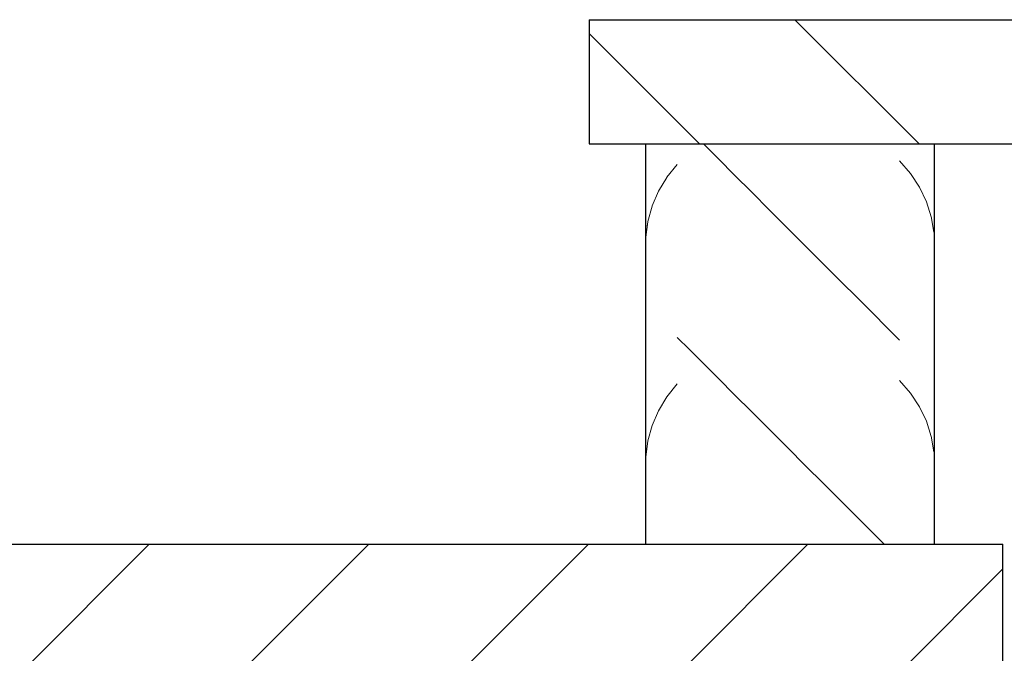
# Model space of a CAD drawing. Header units: millimetres. Extents: x -13131571 to -13125242, y -52286 to -49344.
# Tile 24 of 34: x -13126698 to -13126381, y -51422 to -51218. Entities that reach past the tile are written whole.
import ezdxf

# ---------------------------------------------------------------- set-up
doc = ezdxf.new("R2010")
doc.units = ezdxf.units.MM
doc.header["$MEASUREMENT"] = 0
doc.layers.add('FACADE latérale Meuble 8_6_0', color=7, linetype='Continuous')
pattern_1 = [(115.57869, (-13076877.96, -52076.485), (16.923275, 35.35534), [])]
pattern_2 = [(99.375276, (-13109321.585, -52076.485), (5.837365, 35.355339), [])]
pattern_3 = [(107.56205, (-13093658.3, -52076.485), (11.189604, 35.355339), [])]
pattern_4 = [(91.09529, (-13124425.6918, -52076.4854), (0.67595145, 35.3553391), [])]
pattern_5 = [(135, (-13273727.386, -52076.485), (35.355339, 35.355339), [])]
pattern_6 = [(123.38113, (-13058226.96, -52076.485), (23.295846, 35.35534), [])]
pattern_7 = [(130.92873, (-13036682.27, -52076.485), (30.656803, 35.35534), [])]

msp = doc.modelspace()

# ---------------------------------------------------------------- hatches: boundary and pattern name
at = {"layer": 'FACADE latérale Meuble 8_6_0', "linetype": 'Continuous', "lineweight": 5}
h = msp.add_hatch(dxfattribs=at)
h.set_pattern_fill('Brique_1_0006', color=1, style=0, pattern_type=2)
h.set_pattern_definition([(135, (-13273727.386, -52077.69), (35.355339, 35.355339), [])])
h.paths.add_polyline_path([(-13126514.72, -51217.69), (-13126514.72, -51257.69), (-13126237.42, -51257.69), (-13126237.42, -51217.69)])
h = msp.add_hatch(dxfattribs=at)
h.set_pattern_fill('Brique_1_0006', color=1, style=0, pattern_type=2)
h.set_pattern_definition([(82.80563, (-13139556.289, -52076.485), (-4.4628886, 35.355339), [])])
h.paths.add_polyline_path([(-13126496.48, -51257.69), (-13126496.48, -51386.6), (-13126495.85, -51386.6), (-13126495.85, -51257.69)])
h = msp.add_hatch(dxfattribs=at)
h.set_pattern_fill('Brique_1_0006', color=1, style=0, pattern_type=2)
h.set_pattern_definition([(82.80563, (-13139556.289, -52076.485), (-4.4628886, 35.355339), [])])
h.paths.add_polyline_path([(-13126496.48, -51257.69), (-13126496.48, -51283.48), (-13126495.85, -51284.38), (-13126495.85, -51257.69)])
h = msp.add_hatch(dxfattribs=at)
h.set_pattern_fill('Brique_1_0006', color=1, style=0, pattern_type=2)
h.set_pattern_definition([(74.58783, (-13155018.732, -52076.485), (-9.746565, 35.355339), [])])
h.paths.add_polyline_path([(-13126495.85, -51257.69), (-13126495.85, -51386.6), (-13126494.49, -51386.6), (-13126494.49, -51257.69)])
h = msp.add_hatch(dxfattribs=at)
h.set_pattern_fill('Brique_1_0006', color=1, style=0, pattern_type=2)
h.set_pattern_definition([(74.58783, (-13155018.732, -52076.485), (-9.746565, 35.355339), [])])
h.paths.add_polyline_path([(-13126495.85, -51284.38), (-13126494.49, -51286.3), (-13126494.49, -51257.69), (-13126495.85, -51257.69)])
h = msp.add_hatch(dxfattribs=at)
h.set_pattern_fill('Brique_1_0006', color=1, style=0, pattern_type=2)
h.set_pattern_definition([(66.51689, (-13171448.578, -52076.485), (-15.360546, 35.355339), [])])
h.paths.add_polyline_path([(-13126494.49, -51257.69), (-13126494.49, -51386.6), (-13126492.43, -51386.6), (-13126492.43, -51257.69)])
h = msp.add_hatch(dxfattribs=at)
h.set_pattern_fill('Brique_1_0006', color=1, style=0, pattern_type=2)
h.set_pattern_definition([(66.51689, (-13171448.578, -52076.485), (-15.360546, 35.355339), [])])
h.paths.add_polyline_path([(-13126492.43, -51257.69), (-13126494.49, -51257.69), (-13126494.49, -51286.3), (-13126492.43, -51289.21)])
h = msp.add_hatch(dxfattribs=at)
h.set_pattern_fill('Brique_1_0006', color=1, style=0, pattern_type=2)
h.set_pattern_definition([(58.65672, (-13189513.616, -52076.485), (-21.53298, 35.35534), [])])
h.paths.add_polyline_path([(-13126492.43, -51257.69), (-13126492.43, -51386.6), (-13126489.71, -51386.6), (-13126489.71, -51257.69)])
h = msp.add_hatch(dxfattribs=at)
h.set_pattern_fill('Brique_1_0006', color=1, style=0, pattern_type=2)
h.set_pattern_definition([(58.65672, (-13189513.616, -52076.485), (-21.53298, 35.35534), [])])
h.paths.add_polyline_path([(-13126489.71, -51257.69), (-13126492.43, -51257.69), (-13126492.43, -51289.21), (-13126489.71, -51293.06)])
h = msp.add_hatch(dxfattribs=at)
h.set_pattern_fill('Brique_1_0006', color=1, style=0, pattern_type=2)
h.set_pattern_definition([(51.03865, (-13210170.61, -52076.485), (-28.590724, 35.35534), [])])
h.paths.add_polyline_path([(-13126489.71, -51257.69), (-13126489.71, -51386.6), (-13126486.36, -51386.6), (-13126486.36, -51257.69)])
h = msp.add_hatch(dxfattribs=at)
h.set_pattern_fill('Brique_1_0006', color=1, style=0, pattern_type=2)
h.set_pattern_definition([(51.03865, (-13210170.61, -52076.485), (-28.590724, 35.35534), [])])
h.paths.add_polyline_path([(-13126486.36, -51257.69), (-13126489.71, -51257.69), (-13126489.71, -51293.06), (-13126486.36, -51297.8)])
h = msp.add_hatch(dxfattribs=at)
h.set_pattern_fill('Brique_1_0006', color=1, style=0, pattern_type=2)
h.set_pattern_definition([(135, (-13273727.386, -52076.485), (35.355339, 35.355339), [])])
h.paths.add_polyline_path([(-13126486.36, -51257.69), (-13126486.36, -51386.6), (-13126482.43, -51386.6), (-13126482.43, -51257.69)])
h = msp.add_hatch(dxfattribs=at)
h.set_pattern_fill('Brique_1_0006', color=1, style=0, pattern_type=2)
h.set_pattern_definition([(135, (-13273727.386, -52076.485), (35.355339, 35.355339), [])])
h.paths.add_polyline_path([(-13126486.36, -51257.69), (-13126486.36, -51297.8), (-13126482.43, -51303.35), (-13126482.43, -51257.69)])
h = msp.add_hatch(dxfattribs=at)
h.set_pattern_fill('Brique_1_0006', color=1, style=0, pattern_type=2)
h.set_pattern_definition([(135, (-13273727.386, -52076.485), (35.355339, 35.355339), [])])
h.paths.add_polyline_path([(-13126478, -51257.69), (-13126482.43, -51257.69), (-13126482.43, -51386.6), (-13126478, -51386.6)])
h = msp.add_hatch(dxfattribs=at)
h.set_pattern_fill('Brique_1_0006', color=1, style=0, pattern_type=2)
h.set_pattern_definition([(135, (-13273727.386, -52076.485), (35.355339, 35.355339), [])])
h.paths.add_polyline_path([(-13126482.43, -51257.69), (-13126482.43, -51303.35), (-13126478, -51309.62), (-13126478, -51257.69)])
h = msp.add_hatch(dxfattribs=at)
h.set_pattern_fill('Brique_1_0006', color=1, style=0, pattern_type=2)
h.set_pattern_definition(pattern_5)
h.paths.add_polyline_path([(-13126478, -51386.6), (-13126473.13, -51386.6), (-13126473.13, -51257.69), (-13126478, -51257.69)])
h = msp.add_hatch(dxfattribs=at)
h.set_pattern_fill('Brique_1_0006', color=1, style=0, pattern_type=2)
h.set_pattern_definition([(135, (-13273727.386, -52076.485), (35.355339, 35.355339), [])])
h.paths.add_polyline_path([(-13126473.13, -51257.69), (-13126478, -51257.69), (-13126478, -51309.62), (-13126475.97, -51312.49), (-13126473.13, -51310.2)])
h = msp.add_hatch(dxfattribs=at)
h.set_pattern_fill('Brique_1_0006', color=1, style=0, pattern_type=2)
h.set_pattern_definition([(135, (-13273727.386, -52076.485), (35.355339, 35.355339), [])])
h.paths.add_polyline_path([(-13126473.13, -51386.6), (-13126467.89, -51386.6), (-13126467.89, -51257.69), (-13126473.13, -51257.69)])
h = msp.add_hatch(dxfattribs=at)
h.set_pattern_fill('Brique_1_0006', color=1, style=0, pattern_type=2)
h.set_pattern_definition([(135, (-13273727.386, -52076.485), (35.355339, 35.355339), [])])
h.paths.add_polyline_path([(-13126467.89, -51257.69), (-13126473.13, -51257.69), (-13126473.13, -51310.2), (-13126467.89, -51307.05)])
h = msp.add_hatch(dxfattribs=at)
h.set_pattern_fill('Brique_1_0006', color=1, style=0, pattern_type=2)
h.set_pattern_definition([(135, (-13273727.386, -52076.485), (35.355339, 35.355339), [])])
h.paths.add_polyline_path([(-13126462.37, -51257.69), (-13126467.89, -51257.69), (-13126467.89, -51386.6), (-13126462.37, -51386.6)])
h = msp.add_hatch(dxfattribs=at)
h.set_pattern_fill('Brique_1_0006', color=1, style=0, pattern_type=2)
h.set_pattern_definition([(135, (-13273727.386, -52076.485), (35.355339, 35.355339), [])])
h.paths.add_polyline_path([(-13126462.37, -51257.69), (-13126467.89, -51257.69), (-13126467.89, -51307.05), (-13126462.37, -51304.72)])
h = msp.add_hatch(dxfattribs=at)
h.set_pattern_fill('Brique_1_0006', color=1, style=0, pattern_type=2)
h.set_pattern_definition([(135, (-13273727.386, -52076.485), (35.355339, 35.355339), [])])
h.paths.add_polyline_path([(-13126462.37, -51386.6), (-13126456.66, -51386.6), (-13126456.66, -51257.69), (-13126462.37, -51257.69)])
h = msp.add_hatch(dxfattribs=at)
h.set_pattern_fill('Brique_1_0006', color=1, style=0, pattern_type=2)
h.set_pattern_definition([(135, (-13273727.386, -52076.485), (35.355339, 35.355339), [])])
h.paths.add_polyline_path([(-13126456.66, -51257.69), (-13126462.37, -51257.69), (-13126462.37, -51304.72), (-13126456.66, -51303.26)])
h = msp.add_hatch(dxfattribs=at)
h.set_pattern_fill('Brique_1_0006', color=1, style=0, pattern_type=2)
h.set_pattern_definition([(135, (-13273727.386, -52076.485), (35.355339, 35.355339), [])])
h.paths.add_polyline_path([(-13126456.66, -51386.6), (-13126450.84, -51386.6), (-13126450.84, -51257.69), (-13126456.66, -51257.69)])
h = msp.add_hatch(dxfattribs=at)
h.set_pattern_fill('Brique_1_0006', color=1, style=0, pattern_type=2)
h.set_pattern_definition([(135, (-13273727.386, -52076.485), (35.355339, 35.355339), [])])
h.paths.add_polyline_path([(-13126450.84, -51257.69), (-13126456.66, -51257.69), (-13126456.66, -51303.26), (-13126450.84, -51302.7)])
h = msp.add_hatch(dxfattribs=at)
h.set_pattern_fill('Brique_1_0006', color=1, style=0, pattern_type=2)
h.set_pattern_definition([(135, (-13273727.386, -52076.485), (35.355339, 35.355339), [])])
h.paths.add_polyline_path([(-13126450.84, -51386.6), (-13126445.02, -51386.6), (-13126445.02, -51257.69), (-13126450.84, -51257.69)])
h = msp.add_hatch(dxfattribs=at)
h.set_pattern_fill('Brique_1_0006', color=1, style=0, pattern_type=2)
h.set_pattern_definition([(135, (-13273727.386, -52076.485), (35.355339, 35.355339), [])])
h.paths.add_polyline_path([(-13126450.84, -51302.7), (-13126445.02, -51303.03), (-13126445.02, -51257.69), (-13126450.84, -51257.69)])
h = msp.add_hatch(dxfattribs=at)
h.set_pattern_fill('Brique_1_0006', color=1, style=0, pattern_type=2)
h.set_pattern_definition([(135, (-13273727.386, -52076.485), (35.355339, 35.355339), [])])
h.paths.add_polyline_path([(-13126445.02, -51386.6), (-13126439.27, -51386.6), (-13126439.27, -51257.69), (-13126445.02, -51257.69)])
h = msp.add_hatch(dxfattribs=at)
h.set_pattern_fill('Brique_1_0006', color=1, style=0, pattern_type=2)
h.set_pattern_definition([(135, (-13273727.386, -52076.485), (35.355339, 35.355339), [])])
h.paths.add_polyline_path([(-13126445.02, -51303.03), (-13126439.27, -51304.25), (-13126439.27, -51257.69), (-13126445.02, -51257.69)])
h = msp.add_hatch(dxfattribs=at)
h.set_pattern_fill('Brique_1_0006', color=1, style=0, pattern_type=2)
h.set_pattern_definition([(135, (-13273727.386, -52076.485), (35.355339, 35.355339), [])])
h.paths.add_polyline_path([(-13126439.27, -51386.6), (-13126433.69, -51386.6), (-13126433.69, -51257.69), (-13126439.27, -51257.69)])
h = msp.add_hatch(dxfattribs=at)
h.set_pattern_fill('Brique_1_0006', color=1, style=0, pattern_type=2)
h.set_pattern_definition([(135, (-13273727.386, -52076.485), (35.355339, 35.355339), [])])
h.paths.add_polyline_path([(-13126433.69, -51257.69), (-13126439.27, -51257.69), (-13126439.27, -51304.25), (-13126433.69, -51306.35)])
h = msp.add_hatch(dxfattribs=at)
h.set_pattern_fill('Brique_1_0006', color=1, style=0, pattern_type=2)
h.set_pattern_definition([(135, (-13273727.386, -52076.485), (35.355339, 35.355339), [])])
h.paths.add_polyline_path([(-13126428.37, -51257.69), (-13126433.69, -51257.69), (-13126433.69, -51386.6), (-13126428.37, -51386.6)])
h = msp.add_hatch(dxfattribs=at)
h.set_pattern_fill('Brique_1_0006', color=1, style=0, pattern_type=2)
h.set_pattern_definition([(135, (-13273727.386, -52076.485), (35.355339, 35.355339), [])])
h.paths.add_polyline_path([(-13126428.37, -51257.69), (-13126433.69, -51257.69), (-13126433.69, -51306.35), (-13126428.37, -51309.29)])
h = msp.add_hatch(dxfattribs=at)
h.set_pattern_fill('Brique_1_0006', color=1, style=0, pattern_type=2)
h.set_pattern_definition(pattern_5)
h.paths.add_polyline_path([(-13126428.37, -51386.6), (-13126423.39, -51386.6), (-13126423.39, -51257.69), (-13126428.37, -51257.69)])
h = msp.add_hatch(dxfattribs=at)
h.set_pattern_fill('Brique_1_0006', color=1, style=0, pattern_type=2)
h.set_pattern_definition([(135, (-13273727.386, -52076.485), (35.355339, 35.355339), [])])
h.paths.add_polyline_path([(-13126423.39, -51257.69), (-13126428.37, -51257.69), (-13126428.37, -51309.29), (-13126423.39, -51313.02)])
h = msp.add_hatch(dxfattribs=at)
h.set_pattern_fill('Brique_1_0006', color=1, style=0, pattern_type=2)
h.set_pattern_definition([(135, (-13273727.386, -52076.485), (35.355339, 35.355339), [])])
h.paths.add_polyline_path([(-13126423.39, -51386.6), (-13126418.84, -51386.6), (-13126418.84, -51257.69), (-13126423.39, -51257.69)])
h = msp.add_hatch(dxfattribs=at)
h.set_pattern_fill('Brique_1_0006', color=1, style=0, pattern_type=2)
h.set_pattern_definition([(135, (-13273727.386, -52076.485), (35.355339, 35.355339), [])])
h.paths.add_polyline_path([(-13126418.84, -51257.69), (-13126423.39, -51257.69), (-13126423.39, -51313.02), (-13126418.84, -51317.49)])
h = msp.add_hatch(dxfattribs=at)
h.set_pattern_fill('Brique_1_0006', color=1, style=0, pattern_type=2)
h.set_pattern_definition([(135, (-13273727.386, -52076.485), (35.355339, 35.355339), [])])
h.paths.add_polyline_path([(-13126418.84, -51257.69), (-13126418.84, -51386.6), (-13126414.77, -51386.6), (-13126414.77, -51257.69)])
h = msp.add_hatch(dxfattribs=at)
h.set_pattern_fill('Brique_1_0006', color=1, style=0, pattern_type=2)
h.set_pattern_definition([(135, (-13273727.386, -52076.485), (35.355339, 35.355339), [])])
h.paths.add_polyline_path([(-13126418.84, -51257.69), (-13126418.84, -51317.49), (-13126414.77, -51322.63), (-13126414.77, -51257.69)])
h = msp.add_hatch(dxfattribs=at)
h.set_pattern_fill('Brique_1_0006', color=1, style=0, pattern_type=2)
h.set_pattern_definition(pattern_7)
h.paths.add_polyline_path([(-13126414.77, -51386.6), (-13126411.27, -51386.6), (-13126411.27, -51257.69), (-13126414.77, -51257.69)])
h = msp.add_hatch(dxfattribs=at)
h.set_pattern_fill('Brique_1_0006', color=1, style=0, pattern_type=2)
h.set_pattern_definition(pattern_7)
h.paths.add_polyline_path([(-13126414.77, -51386.6), (-13126411.27, -51386.6), (-13126411.27, -51257.69), (-13126414.77, -51257.69)])
h = msp.add_hatch(dxfattribs=at)
h.set_pattern_fill('Brique_1_0006', color=1, style=0, pattern_type=2)
h.set_pattern_definition(pattern_6)
h.paths.add_polyline_path([(-13126411.27, -51386.6), (-13126408.37, -51386.6), (-13126408.37, -51257.69), (-13126411.27, -51257.69)])
h = msp.add_hatch(dxfattribs=at)
h.set_pattern_fill('Brique_1_0006', color=1, style=0, pattern_type=2)
h.set_pattern_definition(pattern_6)
h.paths.add_polyline_path([(-13126411.27, -51386.6), (-13126408.37, -51386.6), (-13126408.37, -51257.69), (-13126411.27, -51257.69)])
h = msp.add_hatch(dxfattribs=at)
h.set_pattern_fill('Brique_1_0006', color=1, style=0, pattern_type=2)
h.set_pattern_definition(pattern_1)
h.paths.add_polyline_path([(-13126408.37, -51386.6), (-13126406.13, -51386.6), (-13126406.13, -51257.69), (-13126408.37, -51257.69)])
h = msp.add_hatch(dxfattribs=at)
h.set_pattern_fill('Brique_1_0006', color=1, style=0, pattern_type=2)
h.set_pattern_definition(pattern_1)
h.paths.add_polyline_path([(-13126408.37, -51386.6), (-13126406.13, -51386.6), (-13126406.13, -51257.69), (-13126408.37, -51257.69)])
h = msp.add_hatch(dxfattribs=at)
h.set_pattern_fill('Brique_1_0006', color=1, style=0, pattern_type=2)
h.set_pattern_definition(pattern_3)
h.paths.add_polyline_path([(-13126406.13, -51386.6), (-13126404.59, -51386.6), (-13126404.59, -51257.69), (-13126406.13, -51257.69)])
h = msp.add_hatch(dxfattribs=at)
h.set_pattern_fill('Brique_1_0006', color=1, style=0, pattern_type=2)
h.set_pattern_definition(pattern_3)
h.paths.add_polyline_path([(-13126406.13, -51386.6), (-13126404.59, -51386.6), (-13126404.59, -51257.69), (-13126406.13, -51257.69)])
h = msp.add_hatch(dxfattribs=at)
h.set_pattern_fill('Brique_1_0006', color=1, style=0, pattern_type=2)
h.set_pattern_definition(pattern_2)
h.paths.add_polyline_path([(-13126404.59, -51386.6), (-13126403.76, -51386.6), (-13126403.76, -51257.69), (-13126404.59, -51257.69)])
h = msp.add_hatch(dxfattribs=at)
h.set_pattern_fill('Brique_1_0006', color=1, style=0, pattern_type=2)
h.set_pattern_definition(pattern_2)
h.paths.add_polyline_path([(-13126404.59, -51386.6), (-13126403.76, -51386.6), (-13126403.76, -51257.69), (-13126404.59, -51257.69)])
h = msp.add_hatch(dxfattribs=at)
h.set_pattern_fill('Brique_1_0006', color=1, style=0, pattern_type=2)
h.set_pattern_definition(pattern_4)
h.paths.add_polyline_path([(-13126403.76, -51386.6), (-13126403.67, -51257.69)])
h = msp.add_hatch(dxfattribs=at)
h.set_pattern_fill('Brique_1_0006', color=1, style=0, pattern_type=2)
h.set_pattern_definition(pattern_4)
h.paths.add_polyline_path([(-13126403.76, -51386.6), (-13126403.67, -51257.69)])
h = msp.add_hatch(dxfattribs=at)
h.set_pattern_fill('Brique_1_0006', color=1, style=0, pattern_type=2)
h.set_pattern_definition([(45, (-13273727.386, -52086.485), (-35.355339, 35.355339), [])])
h.paths.add_polyline_path([(-13127875.52, -51386.6), (-13127875.52, -51426.6), (-13126381.52, -51426.6), (-13126381.52, -51386.6)])

# ---------------------------------------------------------------- linework, layer by layer
at = {"layer": 'FACADE latérale Meuble 8_6_0', "color": 7, "linetype": 'Continuous', "lineweight": 30}
for p, q in [((-13126514.72, -51217.69), (-13126514.72, -51257.69)), ((-13126514.72, -51217.69), (-13126237.42, -51217.69)), ((-13126514.72, -51257.69), (-13126237.42, -51257.69)), ((-13126496.48, -51386.6), (-13126496.48, -51257.69)), ((-13126403.67, -51257.69), (-13126403.67, -51386.6)), ((-13127875.52, -51386.6), (-13126381.52, -51386.6)), ((-13126381.52, -51426.6), (-13126381.52, -51386.6))]:
    msp.add_line(p, q, dxfattribs=at)

doc.saveas('drawing.dxf')
